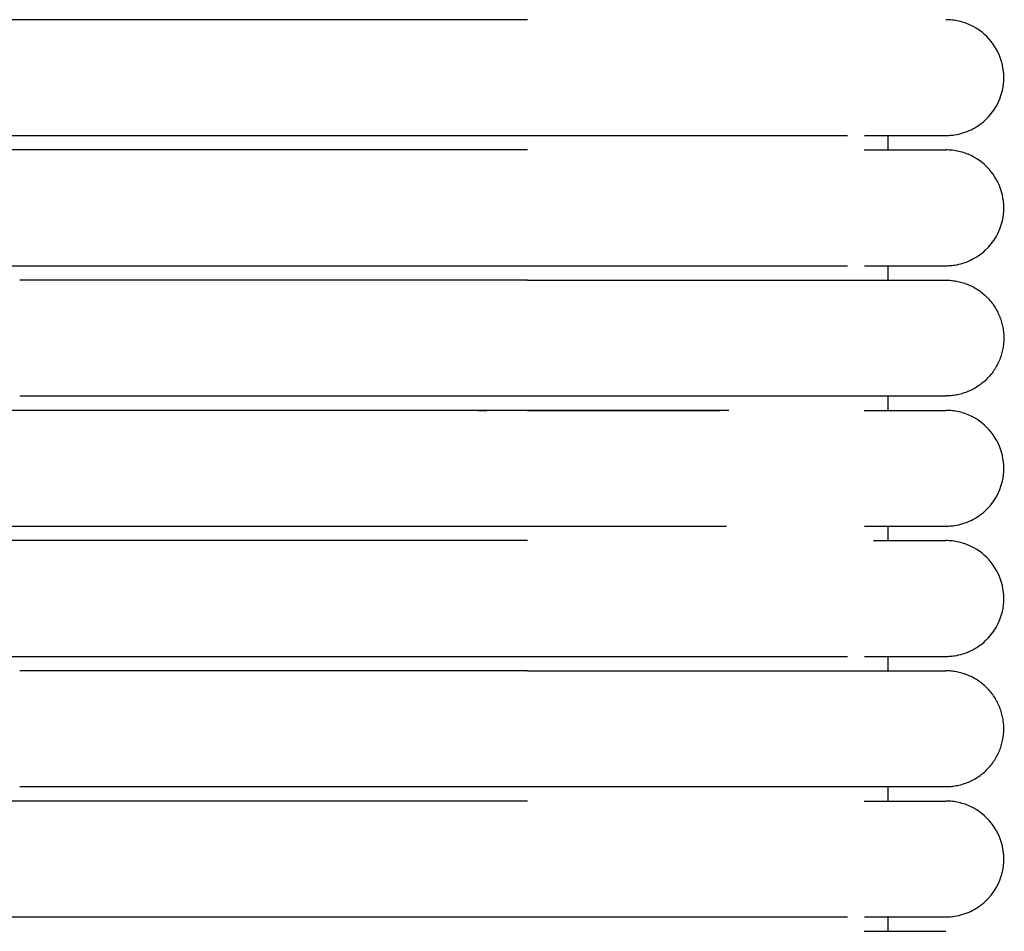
# Model space of a CAD drawing. Header units: millimetres. Extents: x -31695 to -19845, y -5614 to 7253.
# Tile 178 of 256: x -29446 to -29412, y 4739 to 4770. Entities that reach past the tile are written whole.
import ezdxf

# ---------------------------------------------------------------- set-up
doc = ezdxf.new("R2010")
doc.units = ezdxf.units.MM
doc.layers.add('2d', color=7, linetype='Continuous', true_color=0x000000)

msp = doc.modelspace()

# ---------------------------------------------------------------- linework, layer by layer
at = {"layer": '2d', "linetype": 'Continuous', "lineweight": -3}
for points, weights, knots in [([(-29446.065, 4770.495), (-29448.964, 4770.495), (-29451.014, 4770.495), (-29453.065, 4770.495), (-29453.065, 4770.495)], [1, 0.853553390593, 0.853553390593, 0.853553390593, 1], [0, 0, 0, 5.79899, 5.79899, 11.59798, 11.59798, 11.59798]), ([(-29453.065, 4766.495), (-29453.065, 4766.495), (-29451.014, 4766.495), (-29448.964, 4766.495), (-29446.065, 4766.495)], [1, 0.853553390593, 0.853553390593, 0.853553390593, 1], [0, 0, 0, 5.79899, 5.79899, 11.59798, 11.59798, 11.59798]), ([(-29446.065, 4765.995), (-29448.964, 4765.995), (-29451.014, 4765.995), (-29453.065, 4765.995), (-29453.065, 4765.995)], [1, 0.853553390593, 0.853553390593, 0.853553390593, 1], [0, 0, 0, 5.79899, 5.79899, 11.59798, 11.59798, 11.59798]), ([(-29453.065, 4761.995), (-29453.065, 4761.995), (-29451.014, 4761.995), (-29448.964, 4761.995), (-29446.065, 4761.995)], [1, 0.853553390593, 0.853553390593, 0.853553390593, 1], [0, 0, 0, 5.79899, 5.79899, 11.59798, 11.59798, 11.59798]), ([(-29428.526, 4761.495), (-29423.555, 4761.495), (-29420.04, 4761.495), (-29417.69, 4761.495), (-29416.884, 4761.495)], [1, 0.853553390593, 0.853553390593, 0.853553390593, 0.919067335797], [0, 0, 0, 9.941125, 9.941125, 16.590224, 16.590224, 16.590224]), ([(-29414.065, 4761.495), (-29412.065, 4761.495), (-29412.065, 4759.495), (-29412.065, 4757.495), (-29414.065, 4757.495)], [1, 0.707106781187, 1, 0.707106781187, 1], [9.424778, 9.424778, 9.424778, 12.566371, 12.566371, 15.707963, 15.707963, 15.707963]), ([(-29428.526, 4757.495), (-29423.555, 4757.495), (-29420.04, 4757.495), (-29417.69, 4757.495), (-29416.884, 4757.495)], [1, 0.853553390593, 0.853553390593, 0.853553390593, 0.919067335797], [0, 0, 0, 9.941125, 9.941125, 16.590224, 16.590224, 16.590224]), ([(-29446.065, 4756.995), (-29448.964, 4756.995), (-29451.014, 4756.995), (-29453.065, 4756.995), (-29453.065, 4756.995)], [1, 0.853553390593, 0.853553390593, 0.853553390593, 1], [0, 0, 0, 5.79899, 5.79899, 11.59798, 11.59798, 11.59798]), ([(-29453.065, 4752.995), (-29453.065, 4752.995), (-29451.014, 4752.995), (-29448.964, 4752.995), (-29446.065, 4752.995)], [1, 0.853553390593, 0.853553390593, 0.853553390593, 1], [0, 0, 0, 5.79899, 5.79899, 11.59798, 11.59798, 11.59798]), ([(-29446.065, 4752.495), (-29448.964, 4752.495), (-29451.014, 4752.495), (-29453.065, 4752.495), (-29453.065, 4752.495)], [1, 0.853553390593, 0.853553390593, 0.853553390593, 1], [0, 0, 0, 5.79899, 5.79899, 11.59798, 11.59798, 11.59798]), ([(-29453.065, 4748.495), (-29453.065, 4748.495), (-29451.014, 4748.495), (-29448.964, 4748.495), (-29446.065, 4748.495)], [1, 0.853553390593, 0.853553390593, 0.853553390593, 1], [0, 0, 0, 5.79899, 5.79899, 11.59798, 11.59798, 11.59798]), ([(-29428.526, 4747.995), (-29423.555, 4747.995), (-29420.04, 4747.995), (-29417.69, 4747.995), (-29416.884, 4747.995)], [1, 0.853553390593, 0.853553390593, 0.853553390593, 0.919067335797], [0, 0, 0, 9.941125, 9.941125, 16.590224, 16.590224, 16.590224]), ([(-29414.065, 4743.995), (-29412.065, 4743.995), (-29412.065, 4745.995), (-29412.065, 4747.995), (-29414.065, 4747.995)], [1, 0.707106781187, 1, 0.707106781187, 1], [0, 0, 0, 1.570796, 1.570796, 3.141593, 3.141593, 3.141593]), ([(-29428.526, 4743.995), (-29423.555, 4743.995), (-29420.04, 4743.995), (-29417.69, 4743.995), (-29416.884, 4743.995)], [1, 0.853553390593, 0.853553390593, 0.853553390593, 0.919067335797], [0, 0, 0, 9.941125, 9.941125, 16.590224, 16.590224, 16.590224]), ([(-29446.065, 4743.495), (-29448.964, 4743.495), (-29451.014, 4743.495), (-29453.065, 4743.495), (-29453.065, 4743.495)], [1, 0.853553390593, 0.853553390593, 0.853553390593, 1], [0, 0, 0, 5.79899, 5.79899, 11.59798, 11.59798, 11.59798]), ([(-29453.065, 4739.495), (-29453.065, 4739.495), (-29451.014, 4739.495), (-29448.964, 4739.495), (-29446.065, 4739.495)], [1, 0.853553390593, 0.853553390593, 0.853553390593, 1], [0, 0, 0, 5.79899, 5.79899, 11.59798, 11.59798, 11.59798])]:
    msp.add_rational_spline(points, weights, degree=2, knots=knots, dxfattribs=at)
for points in [[(-29428.526, 4770.495), (-29437.295, 4770.495), (-29446.065, 4770.495)], [(-29446.065, 4766.495), (-29437.295, 4766.495), (-29428.526, 4766.495)], [(-29416.065, 4765.995), (-29416.065, 4766.245), (-29416.065, 4766.495)], [(-29428.526, 4765.995), (-29437.295, 4765.995), (-29446.065, 4765.995)], [(-29446.065, 4761.995), (-29437.295, 4761.995), (-29428.526, 4761.995)], [(-29416.065, 4761.495), (-29416.065, 4761.745), (-29416.065, 4761.995)], [(-29428.526, 4761.495), (-29437.295, 4761.495), (-29446.065, 4761.495)], [(-29446.065, 4757.495), (-29437.295, 4757.495), (-29428.526, 4757.495)], [(-29416.065, 4756.995), (-29416.065, 4757.245), (-29416.065, 4757.495)], [(-29428.526, 4756.995), (-29437.295, 4756.995), (-29446.065, 4756.995)], [(-29446.065, 4752.995), (-29437.295, 4752.995), (-29428.526, 4752.995)], [(-29416.065, 4752.495), (-29416.065, 4752.745), (-29416.065, 4752.995)], [(-29428.526, 4752.495), (-29437.295, 4752.495), (-29446.065, 4752.495)], [(-29446.065, 4748.495), (-29437.295, 4748.495), (-29428.526, 4748.495)], [(-29416.065, 4747.995), (-29416.065, 4748.245), (-29416.065, 4748.495)], [(-29428.526, 4747.995), (-29437.295, 4747.995), (-29446.065, 4747.995)], [(-29446.065, 4743.995), (-29437.295, 4743.995), (-29428.526, 4743.995)], [(-29416.065, 4743.495), (-29416.065, 4743.745), (-29416.065, 4743.995)], [(-29428.526, 4743.495), (-29437.295, 4743.495), (-29446.065, 4743.495)], [(-29446.065, 4739.495), (-29437.295, 4739.495), (-29428.526, 4739.495)], [(-29416.065, 4738.995), (-29416.065, 4739.245), (-29416.065, 4739.495)]]:
    msp.add_open_spline(points, degree=2, dxfattribs=at)
for points, knots in [([(-29414.064, 4766.495), (-29414.031, 4766.495), (-29413.998, 4766.496), (-29413.898, 4766.501), (-29413.832, 4766.508), (-29413.766, 4766.517), (-29413.569, 4766.547), (-29413.377, 4766.607), (-29413.197, 4766.693), (-29413.017, 4766.78), (-29412.85, 4766.893), (-29412.704, 4767.029), (-29412.412, 4767.3), (-29412.203, 4767.661), (-29412.114, 4768.05), (-29412.048, 4768.342), (-29412.048, 4768.649), (-29412.115, 4768.94), (-29412.182, 4769.232), (-29412.314, 4769.508), (-29412.501, 4769.742), (-29412.687, 4769.976), (-29412.928, 4770.167), (-29413.197, 4770.297), (-29413.332, 4770.362), (-29413.474, 4770.412), (-29413.62, 4770.445), (-29413.693, 4770.462), (-29413.767, 4770.474), (-29413.878, 4770.487), (-29413.915, 4770.49), (-29413.981, 4770.493), (-29414.037, 4770.494), (-29414.065, 4770.495)], [23.445463, 23.445463, 23.445463, 23.445463, 23.445582, 23.445582, 23.44582, 23.44582, 23.44582, 24.046179, 24.046179, 24.046179, 24.646987, 24.646987, 24.646987, 25.861276, 25.861276, 25.861276, 26.766818, 26.766818, 26.766818, 27.671713, 27.671713, 27.671713, 28.576958, 28.576958, 28.576958, 29.026692, 29.026692, 29.026692, 29.266129, 29.266129, 29.38584, 29.38584, 29.475563, 29.475563, 29.475563, 29.475563]), ([(-29428.526, 4766.495), (-29428.325, 4766.495), (-29428.122, 4766.495), (-29427.922, 4766.495), (-29427.72, 4766.495), (-29427.519, 4766.495), (-29427.318, 4766.495), (-29427.117, 4766.495), (-29426.916, 4766.495), (-29426.716, 4766.495), (-29426.516, 4766.495), (-29426.317, 4766.495), (-29426.118, 4766.495), (-29425.919, 4766.495), (-29425.722, 4766.495), (-29425.525, 4766.495), (-29425.329, 4766.495), (-29425.133, 4766.495), (-29424.939, 4766.495), (-29424.745, 4766.495), (-29424.553, 4766.495), (-29424.362, 4766.495), (-29424.338, 4766.495), (-29424.314, 4766.495), (-29424.29, 4766.495), (-29424.267, 4766.495), (-29424.243, 4766.495), (-29424.219, 4766.495), (-29424.172, 4766.495), (-29424.124, 4766.495), (-29424.077, 4766.495), (-29423.982, 4766.495), (-29423.888, 4766.495), (-29423.795, 4766.495), (-29423.607, 4766.495), (-29423.422, 4766.495), (-29423.24, 4766.495), (-29423.059, 4766.495), (-29422.88, 4766.495), (-29422.705, 4766.495), (-29422.53, 4766.495), (-29422.358, 4766.495), (-29422.189, 4766.495), (-29422.02, 4766.495), (-29421.855, 4766.495), (-29421.693, 4766.495), (-29421.531, 4766.495), (-29421.372, 4766.495), (-29421.218, 4766.495), (-29421.063, 4766.495), (-29420.911, 4766.495), (-29420.764, 4766.495), (-29420.616, 4766.495), (-29420.473, 4766.495), (-29420.333, 4766.495), (-29420.193, 4766.495), (-29420.057, 4766.495), (-29419.925, 4766.495), (-29419.917, 4766.495), (-29419.909, 4766.495), (-29419.901, 4766.495), (-29419.893, 4766.495), (-29419.886, 4766.495), (-29419.878, 4766.495), (-29419.862, 4766.495), (-29419.847, 4766.495), (-29419.832, 4766.495), (-29419.801, 4766.495), (-29419.77, 4766.495), (-29419.739, 4766.495), (-29419.678, 4766.495), (-29419.618, 4766.495), (-29419.557, 4766.495), (-29419.55, 4766.495), (-29419.542, 4766.495), (-29419.535, 4766.495), (-29419.527, 4766.495), (-29419.52, 4766.495), (-29419.512, 4766.495), (-29419.505, 4766.495), (-29419.498, 4766.495), (-29419.49, 4766.495), (-29419.483, 4766.495), (-29419.475, 4766.495), (-29419.468, 4766.495), (-29419.453, 4766.495), (-29419.438, 4766.495), (-29419.423, 4766.495), (-29419.408, 4766.495), (-29419.394, 4766.495), (-29419.379, 4766.495), (-29419.349, 4766.495), (-29419.32, 4766.495), (-29419.291, 4766.495), (-29419.276, 4766.495), (-29419.262, 4766.495), (-29419.247, 4766.495), (-29419.24, 4766.495), (-29419.233, 4766.495), (-29419.226, 4766.495), (-29419.218, 4766.495), (-29419.211, 4766.495), (-29419.204, 4766.495), (-29419.146, 4766.495), (-29419.089, 4766.495), (-29419.033, 4766.495), (-29418.977, 4766.495), (-29418.921, 4766.495), (-29418.866, 4766.495), (-29418.811, 4766.495), (-29418.756, 4766.495), (-29418.703, 4766.495), (-29418.649, 4766.495), (-29418.596, 4766.495), (-29418.544, 4766.495), (-29418.518, 4766.495), (-29418.492, 4766.495), (-29418.467, 4766.495), (-29418.441, 4766.495), (-29418.416, 4766.495), (-29418.39, 4766.495), (-29418.34, 4766.495), (-29418.29, 4766.495), (-29418.241, 4766.495), (-29418.229, 4766.495), (-29418.217, 4766.495), (-29418.205, 4766.495), (-29418.202, 4766.495), (-29418.198, 4766.495), (-29418.186, 4766.495), (-29418.18, 4766.495), (-29418.174, 4766.495), (-29418.168, 4766.495), (-29418.156, 4766.495), (-29418.144, 4766.495), (-29418.132, 4766.495), (-29418.12, 4766.495), (-29418.109, 4766.495), (-29418.097, 4766.495), (-29418.085, 4766.495), (-29418.073, 4766.495), (-29418.062, 4766.495), (-29418.05, 4766.495), (-29418.038, 4766.495), (-29418.027, 4766.495), (-29418.003, 4766.495), (-29417.98, 4766.495), (-29417.958, 4766.495), (-29417.935, 4766.495), (-29417.912, 4766.495), (-29417.89, 4766.495), (-29417.868, 4766.495), (-29417.846, 4766.495), (-29417.824, 4766.495), (-29417.818, 4766.495), (-29417.813, 4766.495), (-29417.808, 4766.495), (-29417.802, 4766.495), (-29417.797, 4766.495), (-29417.791, 4766.495), (-29417.786, 4766.495), (-29417.781, 4766.495), (-29417.775, 4766.495), (-29417.77, 4766.495), (-29417.764, 4766.495), (-29417.759, 4766.495), (-29417.738, 4766.495), (-29417.717, 4766.495), (-29417.696, 4766.495), (-29417.685, 4766.495), (-29417.675, 4766.495), (-29417.664, 4766.495), (-29417.654, 4766.495), (-29417.644, 4766.495), (-29417.634, 4766.495), (-29417.629, 4766.495), (-29417.623, 4766.495), (-29417.618, 4766.495), (-29417.616, 4766.495), (-29417.613, 4766.495), (-29417.603, 4766.495), (-29417.593, 4766.495), (-29417.583, 4766.495), (-29417.573, 4766.495), (-29417.568, 4766.495), (-29417.563, 4766.495), (-29417.558, 4766.495), (-29417.553, 4766.495), (-29417.548, 4766.495), (-29417.543, 4766.495), (-29417.541, 4766.495), (-29417.539, 4766.495), (-29417.529, 4766.495), (-29417.524, 4766.495), (-29417.519, 4766.495), (-29417.46, 4766.495)], [0, 0, 0, 0, 0.610358, 0.610358, 0.610358, 1.221927, 1.221927, 1.221927, 1.834611, 1.834611, 1.834611, 2.448305, 2.448305, 2.448305, 3.062901, 3.062901, 3.062901, 3.67831, 3.67831, 3.67831, 4.294466, 4.294466, 4.294466, 4.371529, 4.371529, 4.371529, 4.448602, 4.448602, 4.448602, 4.602784, 4.602784, 4.602784, 4.911289, 4.911289, 4.911289, 5.527271, 5.527271, 5.527271, 6.137553, 6.137553, 6.137553, 6.742453, 6.742453, 6.742453, 7.342029, 7.342029, 7.342029, 7.936214, 7.936214, 7.936214, 8.524885, 8.524885, 8.524885, 9.10783, 9.10783, 9.10783, 9.684799, 9.684799, 9.684799, 9.718603, 9.718603, 9.718603, 9.752444, 9.752444, 9.752444, 9.820217, 9.820217, 9.820217, 9.956121, 9.956121, 9.956121, 10.229339, 10.229339, 10.229339, 10.26362, 10.26362, 10.26362, 10.29793, 10.29793, 10.29793, 10.332269, 10.332269, 10.332269, 10.366636, 10.366636, 10.366636, 10.435454, 10.435454, 10.435454, 10.504385, 10.504385, 10.504385, 10.64258, 10.64258, 10.64258, 10.711843, 10.711843, 10.711843, 10.746515, 10.746515, 10.746515, 10.781215, 10.781215, 10.781215, 11.059787, 11.059787, 11.059787, 11.340059, 11.340059, 11.340059, 11.621992, 11.621992, 11.621992, 11.905556, 11.905556, 11.905556, 12.047941, 12.047941, 12.047941, 12.190724, 12.190724, 12.190724, 12.477477, 12.477477, 12.477477, 12.54941, 12.54941, 12.54941, 12.585414, 12.585414, 12.585414, 12.621442, 12.621442, 12.621442, 12.693571, 12.693571, 12.693571, 12.765798, 12.765798, 12.765798, 12.838122, 12.838122, 12.838122, 12.910544, 12.910544, 12.910544, 13.055678, 13.055678, 13.055678, 13.201202, 13.201202, 13.201202, 13.347115, 13.347115, 13.347115, 13.383655, 13.383655, 13.383655, 13.420219, 13.420219, 13.420219, 13.456807, 13.456807, 13.456807, 13.49342, 13.49342, 13.49342, 13.640115, 13.640115, 13.640115, 13.71361, 13.71361, 13.71361, 13.787204, 13.787204, 13.787204, 13.824038, 13.824038, 13.824038, 13.860897, 13.860897, 13.860897, 13.934689, 13.934689, 13.934689, 13.971622, 13.971622, 13.971622, 14.00858, 14.00858, 14.00858, 14.045564, 14.045564, 14.045564, 14.082572, 14.082572, 14.082572, 14.082572]), ([(-29416.883, 4766.495), (-29416.2, 4766.495), (-29415.638, 4766.495), (-29415.202, 4766.495), (-29414.832, 4766.495), (-29414.554, 4766.495), (-29414.365, 4766.495), (-29414.176, 4766.495), (-29414.078, 4766.495), (-29414.065, 4766.495)], [0, 0, 0, 0, 8.587793, 8.587793, 8.587793, 15.835616, 15.835616, 15.835616, 22.978218, 22.978218, 22.978218, 22.978218]), ([(-29416.884, 4765.995), (-29416.198, 4765.995), (-29415.637, 4765.995), (-29415.203, 4765.995), (-29414.833, 4765.995), (-29414.554, 4765.995), (-29414.365, 4765.995), (-29414.177, 4765.995), (-29414.079, 4765.995), (-29414.065, 4765.995)], [0, 0, 0, 0, 8.649968, 8.649968, 8.649968, 15.950267, 15.950267, 15.950267, 23.144583, 23.144583, 23.144583, 23.144583]), ([(-29414.065, 4761.995), (-29414.064, 4761.995), (-29414.064, 4761.995), (-29414.031, 4761.995), (-29413.998, 4761.996), (-29413.898, 4762.001), (-29413.832, 4762.008), (-29413.766, 4762.017), (-29413.569, 4762.047), (-29413.377, 4762.107), (-29413.197, 4762.193), (-29413.017, 4762.28), (-29412.85, 4762.393), (-29412.704, 4762.529), (-29412.412, 4762.8), (-29412.203, 4763.161), (-29412.114, 4763.55), (-29412.048, 4763.842), (-29412.048, 4764.149), (-29412.115, 4764.44), (-29412.182, 4764.732), (-29412.314, 4765.008), (-29412.501, 4765.242), (-29412.687, 4765.476), (-29412.928, 4765.667), (-29413.197, 4765.797), (-29413.332, 4765.862), (-29413.474, 4765.912), (-29413.62, 4765.945), (-29413.693, 4765.962), (-29413.767, 4765.974), (-29413.878, 4765.987), (-29413.915, 4765.99), (-29413.981, 4765.993), (-29414.037, 4765.994), (-29414.065, 4765.995)], [22.969741, 22.969741, 22.969741, 22.969741, 23.039707, 23.039707, 23.140965, 23.140965, 23.343515, 23.343515, 23.343515, 23.952485, 23.952485, 23.952485, 24.56191, 24.56191, 24.56191, 25.793615, 25.793615, 25.793615, 26.712144, 26.712144, 26.712144, 27.630018, 27.630018, 27.630018, 28.548246, 28.548246, 28.548246, 29.00443, 29.00443, 29.00443, 29.247301, 29.247301, 29.368729, 29.368729, 29.459738, 29.459738, 29.459738, 29.459738]), ([(-29428.526, 4761.995), (-29428.325, 4761.995), (-29428.122, 4761.995), (-29427.922, 4761.995), (-29427.72, 4761.995), (-29427.519, 4761.995), (-29427.318, 4761.995), (-29427.117, 4761.995), (-29426.916, 4761.995), (-29426.716, 4761.995), (-29426.516, 4761.995), (-29426.317, 4761.995), (-29426.118, 4761.995), (-29425.919, 4761.995), (-29425.722, 4761.995), (-29425.525, 4761.995), (-29425.329, 4761.995), (-29425.133, 4761.995), (-29424.939, 4761.995), (-29424.745, 4761.995), (-29424.553, 4761.995), (-29424.362, 4761.995), (-29424.338, 4761.995), (-29424.314, 4761.995), (-29424.29, 4761.995), (-29424.267, 4761.995), (-29424.243, 4761.995), (-29424.219, 4761.995), (-29424.172, 4761.995), (-29424.124, 4761.995), (-29424.077, 4761.995), (-29423.982, 4761.995), (-29423.888, 4761.995), (-29423.795, 4761.995), (-29423.607, 4761.995), (-29423.422, 4761.995), (-29423.24, 4761.995), (-29423.059, 4761.995), (-29422.88, 4761.995), (-29422.705, 4761.995), (-29422.53, 4761.995), (-29422.358, 4761.995), (-29422.189, 4761.995), (-29422.02, 4761.995), (-29421.855, 4761.995), (-29421.693, 4761.995), (-29421.531, 4761.995), (-29421.372, 4761.995), (-29421.218, 4761.995), (-29421.063, 4761.995), (-29420.911, 4761.995), (-29420.764, 4761.995), (-29420.616, 4761.995), (-29420.473, 4761.995), (-29420.333, 4761.995), (-29420.193, 4761.995), (-29420.057, 4761.995), (-29419.925, 4761.995), (-29419.917, 4761.995), (-29419.909, 4761.995), (-29419.901, 4761.995), (-29419.893, 4761.995), (-29419.886, 4761.995), (-29419.878, 4761.995), (-29419.862, 4761.995), (-29419.847, 4761.995), (-29419.832, 4761.995), (-29419.801, 4761.995), (-29419.77, 4761.995), (-29419.739, 4761.995), (-29419.678, 4761.995), (-29419.618, 4761.995), (-29419.557, 4761.995), (-29419.55, 4761.995), (-29419.542, 4761.995), (-29419.535, 4761.995), (-29419.527, 4761.995), (-29419.52, 4761.995), (-29419.512, 4761.995), (-29419.505, 4761.995), (-29419.498, 4761.995), (-29419.49, 4761.995), (-29419.483, 4761.995), (-29419.475, 4761.995), (-29419.468, 4761.995), (-29419.453, 4761.995), (-29419.438, 4761.995), (-29419.423, 4761.995), (-29419.408, 4761.995), (-29419.394, 4761.995), (-29419.379, 4761.995), (-29419.349, 4761.995), (-29419.32, 4761.995), (-29419.291, 4761.995), (-29419.276, 4761.995), (-29419.262, 4761.995), (-29419.247, 4761.995), (-29419.24, 4761.995), (-29419.233, 4761.995), (-29419.226, 4761.995), (-29419.218, 4761.995), (-29419.211, 4761.995), (-29419.204, 4761.995), (-29419.146, 4761.995), (-29419.089, 4761.995), (-29419.033, 4761.995), (-29418.977, 4761.995), (-29418.921, 4761.995), (-29418.866, 4761.995), (-29418.811, 4761.995), (-29418.756, 4761.995), (-29418.703, 4761.995), (-29418.649, 4761.995), (-29418.596, 4761.995), (-29418.544, 4761.995), (-29418.518, 4761.995), (-29418.492, 4761.995), (-29418.467, 4761.995), (-29418.441, 4761.995), (-29418.416, 4761.995), (-29418.39, 4761.995), (-29418.34, 4761.995), (-29418.29, 4761.995), (-29418.241, 4761.995), (-29418.229, 4761.995), (-29418.217, 4761.995), (-29418.205, 4761.995), (-29418.202, 4761.995), (-29418.198, 4761.995), (-29418.186, 4761.995), (-29418.18, 4761.995), (-29418.174, 4761.995), (-29418.168, 4761.995), (-29418.156, 4761.995), (-29418.144, 4761.995), (-29418.132, 4761.995), (-29418.12, 4761.995), (-29418.109, 4761.995), (-29418.097, 4761.995), (-29418.085, 4761.995), (-29418.073, 4761.995), (-29418.062, 4761.995), (-29418.05, 4761.995), (-29418.038, 4761.995), (-29418.027, 4761.995), (-29418.003, 4761.995), (-29417.98, 4761.995), (-29417.958, 4761.995), (-29417.935, 4761.995), (-29417.912, 4761.995), (-29417.89, 4761.995), (-29417.868, 4761.995), (-29417.846, 4761.995), (-29417.824, 4761.995), (-29417.818, 4761.995), (-29417.813, 4761.995), (-29417.808, 4761.995), (-29417.802, 4761.995), (-29417.797, 4761.995), (-29417.791, 4761.995), (-29417.786, 4761.995), (-29417.781, 4761.995), (-29417.775, 4761.995), (-29417.77, 4761.995), (-29417.764, 4761.995), (-29417.759, 4761.995), (-29417.738, 4761.995), (-29417.717, 4761.995), (-29417.696, 4761.995), (-29417.685, 4761.995), (-29417.675, 4761.995), (-29417.664, 4761.995), (-29417.654, 4761.995), (-29417.644, 4761.995), (-29417.634, 4761.995), (-29417.629, 4761.995), (-29417.623, 4761.995), (-29417.618, 4761.995), (-29417.616, 4761.995), (-29417.613, 4761.995), (-29417.603, 4761.995), (-29417.593, 4761.995), (-29417.583, 4761.995), (-29417.573, 4761.995), (-29417.568, 4761.995), (-29417.563, 4761.995), (-29417.558, 4761.995), (-29417.553, 4761.995), (-29417.548, 4761.995), (-29417.543, 4761.995), (-29417.541, 4761.995), (-29417.539, 4761.995), (-29417.529, 4761.995), (-29417.524, 4761.995), (-29417.519, 4761.995), (-29417.46, 4761.995)], [0, 0, 0, 0, 0.610358, 0.610358, 0.610358, 1.221927, 1.221927, 1.221927, 1.834611, 1.834611, 1.834611, 2.448305, 2.448305, 2.448305, 3.062901, 3.062901, 3.062901, 3.67831, 3.67831, 3.67831, 4.294467, 4.294467, 4.294467, 4.371529, 4.371529, 4.371529, 4.448603, 4.448603, 4.448603, 4.602784, 4.602784, 4.602784, 4.911289, 4.911289, 4.911289, 5.527272, 5.527272, 5.527272, 6.137554, 6.137554, 6.137554, 6.742453, 6.742453, 6.742453, 7.34203, 7.34203, 7.34203, 7.936215, 7.936215, 7.936215, 8.524885, 8.524885, 8.524885, 9.107831, 9.107831, 9.107831, 9.6848, 9.6848, 9.6848, 9.718603, 9.718603, 9.718603, 9.752445, 9.752445, 9.752445, 9.820218, 9.820218, 9.820218, 9.956122, 9.956122, 9.956122, 10.229339, 10.229339, 10.229339, 10.263621, 10.263621, 10.263621, 10.297931, 10.297931, 10.297931, 10.33227, 10.33227, 10.33227, 10.366636, 10.366636, 10.366636, 10.435455, 10.435455, 10.435455, 10.504385, 10.504385, 10.504385, 10.64258, 10.64258, 10.64258, 10.711843, 10.711843, 10.711843, 10.746516, 10.746516, 10.746516, 10.781216, 10.781216, 10.781216, 11.059788, 11.059788, 11.059788, 11.34006, 11.34006, 11.34006, 11.621993, 11.621993, 11.621993, 11.905557, 11.905557, 11.905557, 12.047942, 12.047942, 12.047942, 12.190725, 12.190725, 12.190725, 12.477477, 12.477477, 12.477477, 12.549411, 12.549411, 12.549411, 12.585415, 12.585415, 12.585415, 12.621443, 12.621443, 12.621443, 12.693572, 12.693572, 12.693572, 12.765799, 12.765799, 12.765799, 12.838123, 12.838123, 12.838123, 12.910545, 12.910545, 12.910545, 13.055679, 13.055679, 13.055679, 13.201203, 13.201203, 13.201203, 13.347116, 13.347116, 13.347116, 13.383656, 13.383656, 13.383656, 13.42022, 13.42022, 13.42022, 13.456808, 13.456808, 13.456808, 13.493421, 13.493421, 13.493421, 13.640116, 13.640116, 13.640116, 13.713611, 13.713611, 13.713611, 13.787205, 13.787205, 13.787205, 13.824039, 13.824039, 13.824039, 13.860898, 13.860898, 13.860898, 13.93469, 13.93469, 13.93469, 13.971623, 13.971623, 13.971623, 14.008581, 14.008581, 14.008581, 14.045564, 14.045564, 14.045564, 14.082573, 14.082573, 14.082573, 14.082573]), ([(-29416.883, 4761.995), (-29416.2, 4761.995), (-29415.638, 4761.995), (-29415.202, 4761.995), (-29414.832, 4761.995), (-29414.554, 4761.995), (-29414.365, 4761.995), (-29414.176, 4761.995), (-29414.078, 4761.995), (-29414.065, 4761.995)], [0, 0, 0, 0, 8.587793, 8.587793, 8.587793, 15.835617, 15.835617, 15.835617, 22.97822, 22.97822, 22.97822, 22.97822]), ([(-29421.565, 4756.995), (-29421.813, 4756.995), (-29422.067, 4756.995), (-29422.661, 4756.995), (-29423.001, 4756.995), (-29424.011, 4756.995), (-29424.685, 4756.995), (-29426.018, 4756.995), (-29426.645, 4756.994), (-29427.851, 4756.993), (-29428.407, 4756.992), (-29429.399, 4756.988), (-29429.821, 4756.986), (-29430.241, 4756.983)], [-2.79174566, -2.79174566, -2.79174566, -2.79174566, -2.78713553, -2.78713553, -2.78128621, -2.78128621, -2.77027774, -2.77027774, -2.76053573, -2.76053573, -2.75202749, -2.75202749, -2.7455152, -2.7455152, -2.7455152, -2.7455152]), ([(-29428.526, 4756.995), (-29428.324, 4756.995), (-29427.921, 4756.995), (-29427.318, 4756.995), (-29426.716, 4756.995), (-29426.117, 4756.995), (-29425.524, 4756.995), (-29424.938, 4756.995), (-29424.457, 4756.995), (-29424.124, 4756.995), (-29423.935, 4756.995), (-29423.842, 4756.995), (-29423.607, 4756.995), (-29423.238, 4756.995), (-29422.702, 4756.995), (-29422.248, 4756.995), (-29421.976, 4756.995), (-29421.871, 4756.995)], [1.5131938, 1.5131938, 1.5131938, 1.5131938, 1.5643554, 1.615517, 1.6666785, 1.7178401, 1.7690017, 1.8201632, 1.8713248, 1.8969056, 1.909696, 1.9224864, 1.9224864, 1.9738461, 2.0252058, 2.0765655, 2.1092497, 2.1092497, 2.1092497, 2.1092497]), ([(-29416.884, 4756.995), (-29416.198, 4756.995), (-29415.637, 4756.995), (-29415.203, 4756.995), (-29414.833, 4756.995), (-29414.554, 4756.995), (-29414.365, 4756.995), (-29414.177, 4756.995), (-29414.079, 4756.995), (-29414.065, 4756.995)], [0, 0, 0, 0, 8.649968, 8.649968, 8.649968, 15.950267, 15.950267, 15.950267, 23.144583, 23.144583, 23.144583, 23.144583]), ([(-29414.065, 4752.995), (-29414.064, 4752.995), (-29414.064, 4752.995), (-29414.031, 4752.995), (-29413.998, 4752.996), (-29413.898, 4753.001), (-29413.832, 4753.008), (-29413.766, 4753.017), (-29413.569, 4753.047), (-29413.377, 4753.107), (-29413.197, 4753.193), (-29413.017, 4753.28), (-29412.85, 4753.393), (-29412.704, 4753.529), (-29412.412, 4753.8), (-29412.203, 4754.161), (-29412.114, 4754.55), (-29412.048, 4754.842), (-29412.048, 4755.149), (-29412.115, 4755.44), (-29412.182, 4755.732), (-29412.314, 4756.008), (-29412.501, 4756.242), (-29412.687, 4756.476), (-29412.928, 4756.667), (-29413.197, 4756.797), (-29413.332, 4756.862), (-29413.474, 4756.912), (-29413.62, 4756.945), (-29413.693, 4756.962), (-29413.767, 4756.974), (-29413.878, 4756.987), (-29413.915, 4756.99), (-29413.981, 4756.993), (-29414.037, 4756.994), (-29414.065, 4756.995)], [22.969811, 22.969811, 22.969811, 22.969811, 23.039778, 23.039778, 23.140978, 23.140978, 23.343529, 23.343529, 23.343529, 23.952497, 23.952497, 23.952497, 24.56192, 24.56192, 24.56192, 25.79362, 25.79362, 25.79362, 26.712146, 26.712146, 26.712146, 27.630017, 27.630017, 27.630017, 28.548242, 28.548242, 28.548242, 29.004425, 29.004425, 29.004425, 29.247295, 29.247295, 29.368723, 29.368723, 29.459732, 29.459732, 29.459732, 29.459732]), ([(-29428.526, 4752.995), (-29428.324, 4752.995), (-29428.123, 4752.995), (-29427.922, 4752.995), (-29427.72, 4752.995), (-29427.519, 4752.995), (-29427.318, 4752.995), (-29427.117, 4752.995), (-29426.916, 4752.995), (-29426.716, 4752.995), (-29426.516, 4752.995), (-29426.317, 4752.995), (-29426.118, 4752.995), (-29425.919, 4752.995), (-29425.722, 4752.995), (-29425.525, 4752.995), (-29425.329, 4752.995), (-29425.133, 4752.995), (-29424.939, 4752.995), (-29424.745, 4752.995), (-29424.553, 4752.995), (-29424.362, 4752.995), (-29424.266, 4752.995), (-29424.171, 4752.995), (-29424.077, 4752.995), (-29424.03, 4752.995), (-29423.982, 4752.995), (-29423.935, 4752.995), (-29423.888, 4752.995), (-29423.841, 4752.995), (-29423.795, 4752.995), (-29423.607, 4752.995), (-29423.422, 4752.995), (-29423.24, 4752.995), (-29423.059, 4752.995), (-29422.88, 4752.995), (-29422.705, 4752.995), (-29422.53, 4752.995), (-29422.358, 4752.995), (-29422.189, 4752.995), (-29422.02, 4752.995), (-29421.855, 4752.995), (-29421.693, 4752.995), (-29421.678, 4752.995), (-29421.663, 4752.995), (-29421.648, 4752.995)], [1.757749, 1.757749, 1.757749, 1.757749, 2.363535, 2.363535, 2.363535, 2.969126, 2.969126, 2.969126, 3.575821, 3.575821, 3.575821, 4.183516, 4.183516, 4.183516, 4.792105, 4.792105, 4.792105, 5.401499, 5.401499, 5.401499, 6.011633, 6.011633, 6.011633, 6.316944, 6.316944, 6.316944, 6.469664, 6.469664, 6.469664, 6.622428, 6.622428, 6.622428, 7.23239, 7.23239, 7.23239, 7.836708, 7.836708, 7.836708, 8.435695, 8.435695, 8.435695, 9.029412, 9.029412, 9.029412, 9.083716, 9.083716, 9.083716, 9.083716]), ([(-29416.883, 4752.995), (-29416.2, 4752.995), (-29415.638, 4752.995), (-29415.202, 4752.995), (-29414.832, 4752.995), (-29414.554, 4752.995), (-29414.365, 4752.995), (-29414.176, 4752.995), (-29414.078, 4752.995), (-29414.065, 4752.995)], [0, 0, 0, 0, 8.587795, 8.587795, 8.587795, 15.835621, 15.835621, 15.835621, 22.978225, 22.978225, 22.978225, 22.978225]), ([(-29416.564, 4752.495), (-29416.022, 4752.495), (-29415.568, 4752.495), (-29415.203, 4752.495), (-29414.833, 4752.495), (-29414.554, 4752.495), (-29414.365, 4752.495), (-29414.177, 4752.495), (-29414.079, 4752.495), (-29414.065, 4752.495)], [1.354731, 1.354731, 1.354731, 1.354731, 8.629917, 8.629917, 8.629917, 15.940315, 15.940315, 15.940315, 23.144583, 23.144583, 23.144583, 23.144583]), ([(-29414.065, 4748.495), (-29414.064, 4748.495), (-29414.064, 4748.495), (-29414.031, 4748.495), (-29413.997, 4748.496), (-29413.898, 4748.501), (-29413.832, 4748.508), (-29413.766, 4748.517), (-29413.569, 4748.547), (-29413.377, 4748.607), (-29413.197, 4748.693), (-29413.017, 4748.78), (-29412.85, 4748.893), (-29412.704, 4749.029), (-29412.412, 4749.3), (-29412.203, 4749.661), (-29412.114, 4750.05), (-29412.048, 4750.342), (-29412.048, 4750.649), (-29412.115, 4750.94), (-29412.182, 4751.232), (-29412.314, 4751.508), (-29412.501, 4751.742), (-29412.687, 4751.976), (-29412.928, 4752.167), (-29413.197, 4752.297), (-29413.332, 4752.362), (-29413.474, 4752.412), (-29413.62, 4752.445), (-29413.693, 4752.462), (-29413.767, 4752.474), (-29413.878, 4752.487), (-29413.915, 4752.49), (-29413.981, 4752.493), (-29414.037, 4752.494), (-29414.065, 4752.495)], [22.964046, 22.964046, 22.964046, 22.964046, 23.034094, 23.034094, 23.134429, 23.134429, 23.337217, 23.337217, 23.337217, 23.946812, 23.946812, 23.946812, 24.556863, 24.556863, 24.556863, 25.789833, 25.789833, 25.789833, 26.709306, 26.709306, 26.709306, 27.628123, 27.628123, 27.628123, 28.547294, 28.547294, 28.547294, 29.003947, 29.003947, 29.003947, 29.247068, 29.247068, 29.36862, 29.36862, 29.459723, 29.459723, 29.459723, 29.459723]), ([(-29428.526, 4748.495), (-29428.325, 4748.495), (-29428.122, 4748.495), (-29427.922, 4748.495), (-29427.72, 4748.495), (-29427.519, 4748.495), (-29427.318, 4748.495), (-29427.117, 4748.495), (-29426.916, 4748.495), (-29426.716, 4748.495), (-29426.516, 4748.495), (-29426.317, 4748.495), (-29426.118, 4748.495), (-29425.919, 4748.495), (-29425.722, 4748.495), (-29425.525, 4748.495), (-29425.329, 4748.495), (-29425.133, 4748.495), (-29424.939, 4748.495), (-29424.745, 4748.495), (-29424.553, 4748.495), (-29424.362, 4748.495), (-29424.266, 4748.495), (-29424.171, 4748.495), (-29424.077, 4748.495), (-29424.03, 4748.495), (-29423.982, 4748.495), (-29423.935, 4748.495), (-29423.888, 4748.495), (-29423.841, 4748.495), (-29423.795, 4748.495), (-29423.607, 4748.495), (-29423.422, 4748.495), (-29423.24, 4748.495), (-29423.059, 4748.495), (-29422.88, 4748.495), (-29422.705, 4748.495), (-29422.53, 4748.495), (-29422.358, 4748.495), (-29422.189, 4748.495), (-29422.02, 4748.495), (-29421.855, 4748.495), (-29421.693, 4748.495), (-29421.531, 4748.495), (-29421.372, 4748.495), (-29421.218, 4748.495), (-29421.063, 4748.495), (-29420.911, 4748.495), (-29420.764, 4748.495), (-29420.616, 4748.495), (-29420.473, 4748.495), (-29420.333, 4748.495), (-29420.193, 4748.495), (-29420.057, 4748.495), (-29419.925, 4748.495), (-29419.909, 4748.495), (-29419.893, 4748.495), (-29419.878, 4748.495), (-29419.862, 4748.495), (-29419.847, 4748.495), (-29419.832, 4748.495), (-29419.801, 4748.495), (-29419.77, 4748.495), (-29419.739, 4748.495), (-29419.709, 4748.495), (-29419.678, 4748.495), (-29419.648, 4748.495), (-29419.618, 4748.495), (-29419.587, 4748.495), (-29419.557, 4748.495), (-29419.542, 4748.495), (-29419.527, 4748.495), (-29419.512, 4748.495), (-29419.505, 4748.495), (-29419.498, 4748.495), (-29419.49, 4748.495), (-29419.486, 4748.495), (-29419.483, 4748.495), (-29419.479, 4748.495), (-29419.475, 4748.495), (-29419.471, 4748.495), (-29419.468, 4748.495), (-29419.453, 4748.495), (-29419.438, 4748.495), (-29419.423, 4748.495), (-29419.408, 4748.495), (-29419.394, 4748.495), (-29419.379, 4748.495), (-29419.364, 4748.495), (-29419.35, 4748.495), (-29419.335, 4748.495), (-29419.32, 4748.495), (-29419.306, 4748.495), (-29419.291, 4748.495), (-29419.276, 4748.495), (-29419.262, 4748.495), (-29419.247, 4748.495), (-29419.233, 4748.495), (-29419.218, 4748.495), (-29419.204, 4748.495), (-29419.146, 4748.495), (-29419.089, 4748.495), (-29419.033, 4748.495), (-29418.977, 4748.495), (-29418.921, 4748.495), (-29418.866, 4748.495), (-29418.811, 4748.495), (-29418.756, 4748.495), (-29418.703, 4748.495), (-29418.649, 4748.495), (-29418.596, 4748.495), (-29418.544, 4748.495), (-29418.518, 4748.495), (-29418.492, 4748.495), (-29418.467, 4748.495), (-29418.441, 4748.495), (-29418.416, 4748.495), (-29418.39, 4748.495), (-29418.34, 4748.495), (-29418.29, 4748.495), (-29418.241, 4748.495), (-29418.229, 4748.495), (-29418.217, 4748.495), (-29418.205, 4748.495), (-29418.202, 4748.495), (-29418.198, 4748.495), (-29418.186, 4748.495), (-29418.18, 4748.495), (-29418.174, 4748.495), (-29418.168, 4748.495), (-29418.156, 4748.495), (-29418.144, 4748.495), (-29418.132, 4748.495), (-29418.12, 4748.495), (-29418.109, 4748.495), (-29418.097, 4748.495), (-29418.085, 4748.495), (-29418.073, 4748.495), (-29418.062, 4748.495), (-29418.05, 4748.495), (-29418.038, 4748.495), (-29418.027, 4748.495), (-29418.003, 4748.495), (-29417.98, 4748.495), (-29417.958, 4748.495), (-29417.935, 4748.495), (-29417.912, 4748.495), (-29417.89, 4748.495), (-29417.868, 4748.495), (-29417.846, 4748.495), (-29417.824, 4748.495), (-29417.818, 4748.495), (-29417.813, 4748.495), (-29417.808, 4748.495), (-29417.802, 4748.495), (-29417.797, 4748.495), (-29417.791, 4748.495), (-29417.786, 4748.495), (-29417.781, 4748.495), (-29417.775, 4748.495), (-29417.77, 4748.495), (-29417.764, 4748.495), (-29417.759, 4748.495), (-29417.738, 4748.495), (-29417.717, 4748.495), (-29417.696, 4748.495), (-29417.685, 4748.495), (-29417.675, 4748.495), (-29417.664, 4748.495), (-29417.654, 4748.495), (-29417.644, 4748.495), (-29417.634, 4748.495), (-29417.629, 4748.495), (-29417.623, 4748.495), (-29417.618, 4748.495), (-29417.616, 4748.495), (-29417.613, 4748.495), (-29417.603, 4748.495), (-29417.593, 4748.495), (-29417.583, 4748.495), (-29417.573, 4748.495), (-29417.568, 4748.495), (-29417.563, 4748.495), (-29417.558, 4748.495), (-29417.553, 4748.495), (-29417.548, 4748.495), (-29417.543, 4748.495), (-29417.541, 4748.495), (-29417.539, 4748.495), (-29417.529, 4748.495), (-29417.524, 4748.495), (-29417.519, 4748.495), (-29417.46, 4748.495)], [0, 0, 0, 0, 0.610358, 0.610358, 0.610358, 1.221927, 1.221927, 1.221927, 1.834611, 1.834611, 1.834611, 2.448304, 2.448304, 2.448304, 3.062901, 3.062901, 3.062901, 3.678309, 3.678309, 3.678309, 4.294466, 4.294466, 4.294466, 4.60279, 4.60279, 4.60279, 4.757017, 4.757017, 4.757017, 4.91129, 4.91129, 4.91129, 5.527273, 5.527273, 5.527273, 6.137555, 6.137555, 6.137555, 6.742455, 6.742455, 6.742455, 7.342032, 7.342032, 7.342032, 7.936218, 7.936218, 7.936218, 8.524889, 8.524889, 8.524889, 9.107835, 9.107835, 9.107835, 9.684804, 9.684804, 9.684804, 9.752442, 9.752442, 9.752442, 9.820214, 9.820214, 9.820214, 9.956119, 9.956119, 9.956119, 10.092493, 10.092493, 10.092493, 10.229333, 10.229333, 10.229333, 10.297925, 10.297925, 10.297925, 10.332263, 10.332263, 10.332263, 10.349443, 10.349443, 10.349443, 10.36663, 10.36663, 10.36663, 10.435449, 10.435449, 10.435449, 10.504379, 10.504379, 10.504379, 10.573421, 10.573421, 10.573421, 10.642574, 10.642574, 10.642574, 10.711837, 10.711837, 10.711837, 10.781209, 10.781209, 10.781209, 11.059781, 11.059781, 11.059781, 11.340054, 11.340054, 11.340054, 11.621986, 11.621986, 11.621986, 11.905551, 11.905551, 11.905551, 12.047936, 12.047936, 12.047936, 12.190719, 12.190719, 12.190719, 12.477471, 12.477471, 12.477471, 12.549405, 12.549405, 12.549405, 12.585409, 12.585409, 12.585409, 12.621437, 12.621437, 12.621437, 12.693566, 12.693566, 12.693566, 12.765793, 12.765793, 12.765793, 12.838117, 12.838117, 12.838117, 12.910539, 12.910539, 12.910539, 13.055673, 13.055673, 13.055673, 13.201197, 13.201197, 13.201197, 13.34711, 13.34711, 13.34711, 13.38365, 13.38365, 13.38365, 13.420214, 13.420214, 13.420214, 13.456802, 13.456802, 13.456802, 13.493415, 13.493415, 13.493415, 13.64011, 13.64011, 13.64011, 13.713605, 13.713605, 13.713605, 13.787199, 13.787199, 13.787199, 13.824033, 13.824033, 13.824033, 13.860892, 13.860892, 13.860892, 13.934684, 13.934684, 13.934684, 13.971617, 13.971617, 13.971617, 14.008575, 14.008575, 14.008575, 14.045559, 14.045559, 14.045559, 14.082567, 14.082567, 14.082567, 14.082567]), ([(-29416.883, 4748.495), (-29416.2, 4748.495), (-29415.638, 4748.495), (-29415.202, 4748.495), (-29414.832, 4748.495), (-29414.554, 4748.495), (-29414.365, 4748.495), (-29414.176, 4748.495), (-29414.078, 4748.495), (-29414.065, 4748.495)], [0, 0, 0, 0, 8.587796, 8.587796, 8.587796, 15.835622, 15.835622, 15.835622, 22.978228, 22.978228, 22.978228, 22.978228]), ([(-29416.884, 4743.495), (-29416.198, 4743.495), (-29415.637, 4743.495), (-29415.203, 4743.495), (-29414.833, 4743.495), (-29414.554, 4743.495), (-29414.365, 4743.495), (-29414.177, 4743.495), (-29414.079, 4743.495), (-29414.065, 4743.495)], [0, 0, 0, 0, 8.649968, 8.649968, 8.649968, 15.950267, 15.950267, 15.950267, 23.144583, 23.144583, 23.144583, 23.144583]), ([(-29414.064, 4739.495), (-29414.031, 4739.495), (-29413.998, 4739.496), (-29413.898, 4739.501), (-29413.832, 4739.508), (-29413.766, 4739.517), (-29413.569, 4739.547), (-29413.377, 4739.607), (-29413.197, 4739.693), (-29413.017, 4739.78), (-29412.85, 4739.893), (-29412.704, 4740.029), (-29412.412, 4740.3), (-29412.203, 4740.661), (-29412.114, 4741.05), (-29412.048, 4741.342), (-29412.048, 4741.649), (-29412.115, 4741.94), (-29412.182, 4742.232), (-29412.314, 4742.508), (-29412.501, 4742.742), (-29412.687, 4742.976), (-29412.928, 4743.167), (-29413.197, 4743.297), (-29413.332, 4743.362), (-29413.474, 4743.412), (-29413.62, 4743.445), (-29413.693, 4743.462), (-29413.767, 4743.474), (-29413.878, 4743.487), (-29413.915, 4743.49), (-29413.981, 4743.493), (-29414.037, 4743.494), (-29414.065, 4743.495)], [23.445585, 23.445585, 23.445585, 23.445585, 23.445663, 23.445663, 23.44582, 23.44582, 23.44582, 24.046179, 24.046179, 24.046179, 24.646987, 24.646987, 24.646987, 25.861276, 25.861276, 25.861276, 26.766817, 26.766817, 26.766817, 27.671713, 27.671713, 27.671713, 28.576958, 28.576958, 28.576958, 29.026692, 29.026692, 29.026692, 29.266129, 29.266129, 29.38584, 29.38584, 29.475562, 29.475562, 29.475562, 29.475562]), ([(-29428.526, 4739.495), (-29428.325, 4739.495), (-29428.122, 4739.495), (-29427.922, 4739.495), (-29427.72, 4739.495), (-29427.519, 4739.495), (-29427.318, 4739.495), (-29427.117, 4739.495), (-29426.916, 4739.495), (-29426.716, 4739.495), (-29426.516, 4739.495), (-29426.317, 4739.495), (-29426.118, 4739.495), (-29425.919, 4739.495), (-29425.722, 4739.495), (-29425.525, 4739.495), (-29425.329, 4739.495), (-29425.133, 4739.495), (-29424.939, 4739.495), (-29424.745, 4739.495), (-29424.553, 4739.495), (-29424.362, 4739.495), (-29424.266, 4739.495), (-29424.171, 4739.495), (-29424.077, 4739.495), (-29424.03, 4739.495), (-29423.982, 4739.495), (-29423.935, 4739.495), (-29423.888, 4739.495), (-29423.841, 4739.495), (-29423.795, 4739.495), (-29423.607, 4739.495), (-29423.422, 4739.495), (-29423.24, 4739.495), (-29423.059, 4739.495), (-29422.88, 4739.495), (-29422.705, 4739.495), (-29422.53, 4739.495), (-29422.358, 4739.495), (-29422.189, 4739.495), (-29422.02, 4739.495), (-29421.855, 4739.495), (-29421.693, 4739.495), (-29421.531, 4739.495), (-29421.372, 4739.495), (-29421.218, 4739.495), (-29421.063, 4739.495), (-29420.911, 4739.495), (-29420.764, 4739.495), (-29420.616, 4739.495), (-29420.473, 4739.495), (-29420.333, 4739.495), (-29420.193, 4739.495), (-29420.057, 4739.495), (-29419.925, 4739.495), (-29419.909, 4739.495), (-29419.893, 4739.495), (-29419.878, 4739.495), (-29419.862, 4739.495), (-29419.847, 4739.495), (-29419.832, 4739.495), (-29419.801, 4739.495), (-29419.77, 4739.495), (-29419.739, 4739.495), (-29419.678, 4739.495), (-29419.618, 4739.495), (-29419.557, 4739.495), (-29419.55, 4739.495), (-29419.542, 4739.495), (-29419.535, 4739.495), (-29419.527, 4739.495), (-29419.52, 4739.495), (-29419.512, 4739.495), (-29419.505, 4739.495), (-29419.498, 4739.495), (-29419.49, 4739.495), (-29419.486, 4739.495), (-29419.483, 4739.495), (-29419.479, 4739.495), (-29419.475, 4739.495), (-29419.471, 4739.495), (-29419.468, 4739.495), (-29419.453, 4739.495), (-29419.438, 4739.495), (-29419.423, 4739.495), (-29419.408, 4739.495), (-29419.394, 4739.495), (-29419.379, 4739.495), (-29419.349, 4739.495), (-29419.32, 4739.495), (-29419.291, 4739.495), (-29419.284, 4739.495), (-29419.276, 4739.495), (-29419.269, 4739.495), (-29419.262, 4739.495), (-29419.255, 4739.495), (-29419.247, 4739.495), (-29419.233, 4739.495), (-29419.218, 4739.495), (-29419.204, 4739.495), (-29419.146, 4739.495), (-29419.089, 4739.495), (-29419.033, 4739.495), (-29418.977, 4739.495), (-29418.921, 4739.495), (-29418.866, 4739.495), (-29418.811, 4739.495), (-29418.756, 4739.495), (-29418.703, 4739.495), (-29418.649, 4739.495), (-29418.596, 4739.495), (-29418.544, 4739.495), (-29418.518, 4739.495), (-29418.492, 4739.495), (-29418.467, 4739.495), (-29418.441, 4739.495), (-29418.416, 4739.495), (-29418.39, 4739.495), (-29418.34, 4739.495), (-29418.29, 4739.495), (-29418.241, 4739.495), (-29418.229, 4739.495), (-29418.217, 4739.495), (-29418.205, 4739.495), (-29418.202, 4739.495), (-29418.198, 4739.495), (-29418.186, 4739.495), (-29418.18, 4739.495), (-29418.174, 4739.495), (-29418.168, 4739.495), (-29418.156, 4739.495), (-29418.144, 4739.495), (-29418.132, 4739.495), (-29418.12, 4739.495), (-29418.109, 4739.495), (-29418.097, 4739.495), (-29418.085, 4739.495), (-29418.073, 4739.495), (-29418.062, 4739.495), (-29418.05, 4739.495), (-29418.038, 4739.495), (-29418.027, 4739.495), (-29418.003, 4739.495), (-29417.98, 4739.495), (-29417.958, 4739.495), (-29417.935, 4739.495), (-29417.912, 4739.495), (-29417.89, 4739.495), (-29417.868, 4739.495), (-29417.846, 4739.495), (-29417.824, 4739.495), (-29417.818, 4739.495), (-29417.813, 4739.495), (-29417.808, 4739.495), (-29417.802, 4739.495), (-29417.797, 4739.495), (-29417.791, 4739.495), (-29417.786, 4739.495), (-29417.781, 4739.495), (-29417.775, 4739.495), (-29417.77, 4739.495), (-29417.764, 4739.495), (-29417.759, 4739.495), (-29417.738, 4739.495), (-29417.717, 4739.495), (-29417.696, 4739.495), (-29417.685, 4739.495), (-29417.675, 4739.495), (-29417.664, 4739.495), (-29417.654, 4739.495), (-29417.644, 4739.495), (-29417.634, 4739.495), (-29417.629, 4739.495), (-29417.623, 4739.495), (-29417.618, 4739.495), (-29417.616, 4739.495), (-29417.613, 4739.495), (-29417.603, 4739.495), (-29417.593, 4739.495), (-29417.583, 4739.495), (-29417.573, 4739.495), (-29417.568, 4739.495), (-29417.563, 4739.495), (-29417.558, 4739.495), (-29417.553, 4739.495), (-29417.548, 4739.495), (-29417.543, 4739.495), (-29417.541, 4739.495), (-29417.539, 4739.495), (-29417.529, 4739.495), (-29417.524, 4739.495), (-29417.519, 4739.495), (-29417.46, 4739.495)], [0, 0, 0, 0, 0.610358, 0.610358, 0.610358, 1.221927, 1.221927, 1.221927, 1.834611, 1.834611, 1.834611, 2.448305, 2.448305, 2.448305, 3.062901, 3.062901, 3.062901, 3.67831, 3.67831, 3.67831, 4.294467, 4.294467, 4.294467, 4.602791, 4.602791, 4.602791, 4.757018, 4.757018, 4.757018, 4.911291, 4.911291, 4.911291, 5.527274, 5.527274, 5.527274, 6.137557, 6.137557, 6.137557, 6.742457, 6.742457, 6.742457, 7.342034, 7.342034, 7.342034, 7.93622, 7.93622, 7.93622, 8.524891, 8.524891, 8.524891, 9.107837, 9.107837, 9.107837, 9.684807, 9.684807, 9.684807, 9.752444, 9.752444, 9.752444, 9.820217, 9.820217, 9.820217, 9.956121, 9.956121, 9.956121, 10.229338, 10.229338, 10.229338, 10.263619, 10.263619, 10.263619, 10.29793, 10.29793, 10.29793, 10.332268, 10.332268, 10.332268, 10.349448, 10.349448, 10.349448, 10.366635, 10.366635, 10.366635, 10.435453, 10.435453, 10.435453, 10.504384, 10.504384, 10.504384, 10.642579, 10.642579, 10.642579, 10.677197, 10.677197, 10.677197, 10.711842, 10.711842, 10.711842, 10.781214, 10.781214, 10.781214, 11.059786, 11.059786, 11.059786, 11.340059, 11.340059, 11.340059, 11.621992, 11.621992, 11.621992, 11.905556, 11.905556, 11.905556, 12.047941, 12.047941, 12.047941, 12.190724, 12.190724, 12.190724, 12.477477, 12.477477, 12.477477, 12.54941, 12.54941, 12.54941, 12.585414, 12.585414, 12.585414, 12.621442, 12.621442, 12.621442, 12.693571, 12.693571, 12.693571, 12.765798, 12.765798, 12.765798, 12.838122, 12.838122, 12.838122, 12.910544, 12.910544, 12.910544, 13.055678, 13.055678, 13.055678, 13.201202, 13.201202, 13.201202, 13.347115, 13.347115, 13.347115, 13.383655, 13.383655, 13.383655, 13.420219, 13.420219, 13.420219, 13.456807, 13.456807, 13.456807, 13.49342, 13.49342, 13.49342, 13.640115, 13.640115, 13.640115, 13.71361, 13.71361, 13.71361, 13.787204, 13.787204, 13.787204, 13.824038, 13.824038, 13.824038, 13.860897, 13.860897, 13.860897, 13.934689, 13.934689, 13.934689, 13.971622, 13.971622, 13.971622, 14.00858, 14.00858, 14.00858, 14.045564, 14.045564, 14.045564, 14.082572, 14.082572, 14.082572, 14.082572]), ([(-29416.883, 4739.495), (-29416.2, 4739.495), (-29415.638, 4739.495), (-29415.202, 4739.495), (-29414.832, 4739.495), (-29414.554, 4739.495), (-29414.365, 4739.495), (-29414.176, 4739.495), (-29414.078, 4739.495), (-29414.065, 4739.495)], [0, 0, 0, 0, 8.587798, 8.587798, 8.587798, 15.835625, 15.835625, 15.835625, 22.978232, 22.978232, 22.978232, 22.978232]), ([(-29416.884, 4738.995), (-29416.198, 4738.995), (-29415.637, 4738.995), (-29415.203, 4738.995), (-29414.833, 4738.995), (-29414.554, 4738.995), (-29414.365, 4738.995), (-29414.177, 4738.995), (-29414.079, 4738.995), (-29414.065, 4738.995)], [0, 0, 0, 0, 8.649968, 8.649968, 8.649968, 15.950267, 15.950267, 15.950267, 23.144583, 23.144583, 23.144583, 23.144583])]:
    msp.add_open_spline(points, degree=3, knots=knots, dxfattribs=at)
for points in [[(-29416.884, 4761.495), (-29414.065, 4761.495), (-29414.065, 4761.495)], [(-29416.884, 4757.495), (-29414.065, 4757.495), (-29414.065, 4757.495)], [(-29416.884, 4747.995), (-29414.065, 4747.995), (-29414.065, 4747.995)], [(-29416.884, 4743.995), (-29414.065, 4743.995), (-29414.065, 4743.995)]]:
    msp.add_rational_spline(points, [0.919067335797, 0.951503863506, 1], degree=2, dxfattribs=at)

doc.saveas('drawing.dxf')
